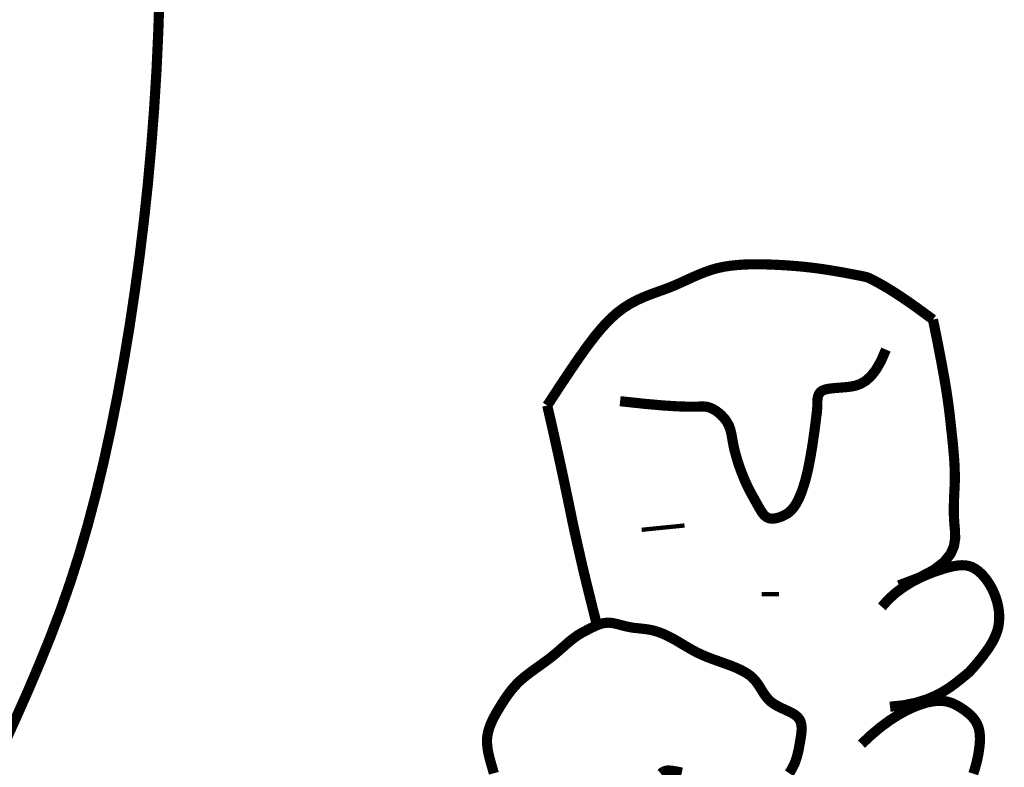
# Model space of a CAD drawing. Extents: x 0.5 to 9, y 0.5 to 11.5.
# Tile 137 of 139: x 7.87 to 8.093, y 2.394 to 2.563. Entities that reach past the tile are written whole.
import ezdxf

# ---------------------------------------------------------------- set-up
doc = ezdxf.new("R2010")
doc.units = 0
doc.header["$MEASUREMENT"] = 0
doc.layers.add('FACE', color=160, linetype='CONTINUOUS')

msp = doc.modelspace()

# ---------------------------------------------------------------- linework, layer by layer
at = {"layer": 'FACE', "color": 5}
for points, const_width in [([(7.90147, 2.56925), (7.90117, 2.56009), (7.90076, 2.55118), (7.90022, 2.54247), (7.89957, 2.53394), (7.89881, 2.52557), (7.89793, 2.51734), (7.89695, 2.50922), (7.89585, 2.50118), (7.89465, 2.49321), (7.89334, 2.48533), (7.89193, 2.47758), (7.89041, 2.46997), (7.88879, 2.46255), (7.88706, 2.45534), (7.88522, 2.44837), (7.88327, 2.44168), (7.88122, 2.43526), (7.87905, 2.42906), (7.87674, 2.42297), (7.87428, 2.41691), (7.87167, 2.41077), (7.86887, 2.40446), (7.86588, 2.3979)], 0.0023), ([(7.98915, 2.47536), (7.99177, 2.47936), (7.99411, 2.48289), (7.99623, 2.48599), (7.99815, 2.48869), (7.99992, 2.49102), (8.00158, 2.49302), (8.00317, 2.49471), (8.00472, 2.49614), (8.00628, 2.49734), (8.00783, 2.49833), (8.00938, 2.49916), (8.01091, 2.49986), (8.01242, 2.50046), (8.01391, 2.50101), (8.01537, 2.50153), (8.01678, 2.50205), (8.01815, 2.50262), (8.0195, 2.50322), (8.02082, 2.50382), (8.02213, 2.50442), (8.02346, 2.505), (8.0248, 2.50554), (8.02618, 2.50602), (8.02761, 2.50643), (8.02909, 2.50675), (8.03062, 2.50699), (8.03219, 2.50715), (8.03377, 2.50726), (8.03537, 2.50731), (8.03695, 2.50732), (8.03852, 2.50729), (8.04006, 2.50724), (8.04155, 2.50717), (8.04301, 2.50709), (8.04443, 2.50699), (8.04582, 2.50688), (8.04718, 2.50675), (8.04853, 2.5066), (8.04986, 2.50644), (8.05119, 2.50626), (8.05251, 2.50606), (8.0538, 2.50585), (8.05506, 2.50564), (8.05625, 2.50543), (8.05736, 2.50522), (8.05836, 2.50503), (8.05924, 2.50486), (8.05997, 2.50472), (8.06056, 2.5046), (8.06101, 2.5045), (8.06139, 2.50441), (8.06172, 2.5043), (8.06206, 2.50416), (8.06243, 2.50398), (8.06289, 2.50375), (8.06346, 2.50344), (8.0642, 2.50304), (8.06513, 2.50251), (8.06629, 2.50183), (8.06769, 2.50095), (8.06938, 2.49985), (8.07138, 2.49848), (8.07371, 2.49681), (8.07642, 2.49481)], 0.0023), ([(8.07642, 2.49481), (8.07748, 2.48957), (8.07832, 2.48522), (8.07897, 2.48163), (8.07946, 2.47869), (8.07982, 2.47626), (8.08009, 2.47423), (8.08029, 2.47248), (8.08047, 2.47087), (8.08063, 2.46931), (8.0808, 2.46779), (8.08095, 2.46629), (8.08108, 2.46482), (8.0812, 2.46339), (8.08129, 2.46198), (8.08134, 2.46061), (8.08137, 2.45928), (8.08135, 2.45797), (8.0813, 2.45669), (8.08124, 2.45541), (8.08118, 2.45411), (8.08114, 2.45279), (8.08113, 2.45143), (8.08117, 2.45), (8.08127, 2.4485), (8.08141, 2.44691), (8.08143, 2.44525), (8.08116, 2.44353), (8.08039, 2.44177), (8.07896, 2.43998), (8.07666, 2.43819), (8.0733, 2.43642), (8.06871, 2.43467)], 0.0023), ([(8.00564, 2.47634), (8.01115, 2.47575), (8.01543, 2.47537), (8.01865, 2.47517), (8.02101, 2.4751), (8.02267, 2.4751), (8.02382, 2.47513), (8.02463, 2.47513), (8.02528, 2.47506), (8.02593, 2.47488), (8.02658, 2.4746), (8.02723, 2.47422), (8.02786, 2.47377), (8.02846, 2.47326), (8.029, 2.4727), (8.02949, 2.47211), (8.02989, 2.47151), (8.03021, 2.4709), (8.03046, 2.47028), (8.03065, 2.46965), (8.0308, 2.469), (8.03093, 2.46832), (8.03105, 2.4676), (8.03119, 2.46683), (8.03135, 2.46601), (8.03156, 2.46513), (8.0318, 2.46421), (8.03208, 2.46326), (8.03238, 2.46229), (8.03271, 2.46132), (8.03306, 2.46037), (8.03342, 2.45945), (8.03378, 2.45857), (8.03414, 2.45776), (8.03451, 2.45699), (8.03486, 2.45628), (8.03522, 2.4556), (8.03556, 2.45497), (8.0359, 2.45437), (8.03622, 2.45379), (8.03653, 2.45324), (8.03683, 2.4527), (8.03712, 2.45219), (8.0374, 2.45171), (8.03768, 2.45126), (8.03798, 2.45086), (8.03828, 2.45051), (8.03861, 2.45023), (8.03896, 2.45001), (8.03934, 2.44986), (8.03974, 2.44979), (8.04016, 2.44977), (8.0406, 2.44981), (8.04104, 2.44989), (8.04148, 2.45001), (8.04192, 2.45016), (8.04235, 2.45033), (8.04277, 2.45053), (8.04317, 2.45074), (8.04357, 2.45099), (8.04395, 2.45128), (8.04432, 2.45163), (8.04469, 2.45204), (8.04506, 2.45252), (8.04542, 2.45308), (8.04579, 2.45374), (8.04615, 2.45448), (8.04651, 2.45532), (8.04686, 2.45626), (8.0472, 2.45729), (8.04754, 2.45843), (8.04786, 2.45967), (8.04817, 2.46101), (8.04846, 2.46245), (8.04874, 2.46396), (8.049, 2.46549), (8.04924, 2.46701), (8.04945, 2.46848), (8.04964, 2.46985), (8.0498, 2.47109), (8.04994, 2.47216), (8.05005, 2.47303), (8.05013, 2.47372), (8.05018, 2.47426), (8.05022, 2.47469), (8.05024, 2.47503), (8.05026, 2.47532), (8.05026, 2.4756), (8.05026, 2.47588), (8.05026, 2.47621), (8.05028, 2.47656), (8.05031, 2.47694), (8.05038, 2.47732), (8.0505, 2.47769), (8.05067, 2.47804), (8.05091, 2.47836), (8.05123, 2.47863), (8.05164, 2.47885), (8.05214, 2.47901), (8.05272, 2.47913), (8.05338, 2.47923), (8.05413, 2.4793), (8.05495, 2.47937), (8.05584, 2.47944), (8.05681, 2.47952), (8.05784, 2.47964), (8.05892, 2.47986), (8.06005, 2.48027), (8.0612, 2.48095), (8.06236, 2.48198), (8.06352, 2.48345), (8.06466, 2.48543), (8.06578, 2.48802)], 0.0023), ([(8.00042, 2.42565), (8.00041, 2.42568), (7.99971, 2.4284), (7.99902, 2.43116), (7.99834, 2.43392), (7.99767, 2.43665), (7.99703, 2.43936), (7.99642, 2.44204), (7.99582, 2.44469), (7.99524, 2.44732), (7.99469, 2.44992), (7.99416, 2.4525), (7.99362, 2.4551), (7.99306, 2.45777), (7.99247, 2.46052), (7.99186, 2.46334), (7.99122, 2.46624), (7.99056, 2.46921), (7.98987, 2.47225), (7.98915, 2.47536)], 0.0023), ([(8.01051, 2.44724), (8.02021, 2.44822)], 0.000969), ([(8.06484, 2.42981), (8.06637, 2.43152), (8.06805, 2.43302), (8.06981, 2.43431), (8.07162, 2.43543), (8.07344, 2.43637), (8.0752, 2.43715), (8.07687, 2.43779), (8.07841, 2.43831), (8.07978, 2.43871), (8.08099, 2.43899), (8.08205, 2.43917), (8.083, 2.43923), (8.08385, 2.43918), (8.08462, 2.43903), (8.08533, 2.43877), (8.08601, 2.43839), (8.08667, 2.43792), (8.08731, 2.43735), (8.08792, 2.4367), (8.0885, 2.43597), (8.08904, 2.43518), (8.08954, 2.43435), (8.08999, 2.43348), (8.09038, 2.43258), (8.09071, 2.43166), (8.09098, 2.43074), (8.09119, 2.4298), (8.09133, 2.42887), (8.0914, 2.42795), (8.0914, 2.42704), (8.09133, 2.42614), (8.09119, 2.42527), (8.09097, 2.42442), (8.09068, 2.4236), (8.09034, 2.42281), (8.08996, 2.42205), (8.08953, 2.42131), (8.08909, 2.42061), (8.08862, 2.41993), (8.08815, 2.41929), (8.08769, 2.41867), (8.08724, 2.4181), (8.0868, 2.41756), (8.08639, 2.41706), (8.08601, 2.41661), (8.08566, 2.41622), (8.08536, 2.41587), (8.08511, 2.41559), (8.08491, 2.41536), (8.08473, 2.41517), (8.08454, 2.41499), (8.0843, 2.41478), (8.08399, 2.41451), (8.08357, 2.41417), (8.08301, 2.41372), (8.08226, 2.41312), (8.08131, 2.41237), (8.08013, 2.41152), (8.07868, 2.4106), (8.07695, 2.40969), (8.07491, 2.40884), (8.07254, 2.40811), (8.06981, 2.40755), (8.0667, 2.40722)], 0.0023), ([(8.03767, 2.43271), (8.04155, 2.43271)], 0.000969), ([(7.97707, 2.39216), (7.97683, 2.39302), (7.97658, 2.39387), (7.97634, 2.39472), (7.97611, 2.39557), (7.97591, 2.39642), (7.97573, 2.39727), (7.97561, 2.39812), (7.97554, 2.39897), (7.97553, 2.39982), (7.97561, 2.40066), (7.97578, 2.40151), (7.97602, 2.40236), (7.97633, 2.4032), (7.9767, 2.40404), (7.97711, 2.40487), (7.97756, 2.40569), (7.97803, 2.4065), (7.97852, 2.40729), (7.979, 2.40807), (7.9795, 2.40884), (7.98001, 2.40959), (7.98054, 2.41033), (7.9811, 2.41105), (7.9817, 2.41175), (7.98234, 2.41244), (7.98304, 2.41312), (7.9838, 2.41378), (7.9846, 2.41442), (7.98544, 2.41506), (7.98629, 2.41569), (7.98716, 2.4163), (7.98802, 2.41692), (7.98886, 2.41753), (7.98967, 2.41813), (7.99043, 2.41874), (7.99116, 2.41934), (7.99184, 2.41993), (7.99249, 2.4205), (7.99312, 2.42105), (7.99371, 2.42157), (7.99428, 2.42205), (7.99484, 2.4225), (7.99538, 2.4229), (7.9959, 2.42327), (7.99641, 2.4236), (7.99692, 2.4239), (7.99741, 2.42417), (7.99791, 2.42443), (7.99839, 2.42468), (7.99888, 2.42493), (7.99936, 2.42517), (7.99985, 2.4254), (8.00034, 2.42562), (8.00084, 2.42582), (8.00134, 2.42598), (8.00186, 2.42611), (8.00238, 2.42619), (8.00292, 2.42622), (8.00347, 2.4262), (8.00404, 2.42612), (8.00462, 2.426), (8.0052, 2.42586), (8.0058, 2.4257), (8.0064, 2.42554), (8.007, 2.42539), (8.00761, 2.42526), (8.00821, 2.42515), (8.00882, 2.42506), (8.00943, 2.425), (8.01003, 2.42493), (8.01064, 2.42487), (8.01125, 2.4248), (8.01185, 2.42472), (8.01246, 2.42461), (8.01307, 2.42448), (8.01367, 2.42431), (8.01429, 2.42411), (8.0149, 2.42389), (8.01553, 2.42363), (8.01617, 2.42334), (8.01681, 2.42302), (8.01747, 2.42267), (8.01815, 2.4223), (8.01883, 2.4219), (8.01953, 2.42148), (8.02024, 2.42106), (8.02096, 2.42064), (8.02168, 2.42022), (8.0224, 2.41982), (8.02313, 2.41944), (8.02386, 2.4191), (8.02459, 2.41877), (8.02533, 2.41846), (8.02608, 2.41817), (8.02685, 2.41789), (8.02763, 2.41761), (8.02844, 2.41732), (8.02928, 2.41702), (8.03014, 2.41671), (8.03101, 2.41638), (8.03189, 2.41602), (8.03275, 2.41563), (8.03358, 2.4152), (8.03437, 2.41473), (8.0351, 2.41421), (8.03575, 2.41363), (8.03631, 2.413), (8.03681, 2.41232), (8.03727, 2.41162), (8.03771, 2.4109), (8.03815, 2.4102), (8.03864, 2.40952), (8.03917, 2.40888), (8.03979, 2.4083), (8.0405, 2.40779), (8.04129, 2.40734), (8.04212, 2.40693), (8.04296, 2.40654), (8.04378, 2.40616), (8.04454, 2.40578), (8.04522, 2.40536), (8.04577, 2.40491), (8.04619, 2.40439), (8.04647, 2.40383), (8.04663, 2.40321), (8.0467, 2.40256), (8.0467, 2.40188), (8.04664, 2.40118), (8.04654, 2.40046), (8.04642, 2.39973), (8.0463, 2.39901), (8.04617, 2.39828), (8.04604, 2.39756), (8.04588, 2.39684), (8.0457, 2.39613), (8.04549, 2.39544), (8.04525, 2.39475), (8.04497, 2.39407), (8.04465, 2.39342), (8.04429, 2.39278), (8.04389, 2.39217)], 0.0023), ([(8.06025, 2.39876), (8.06242, 2.4008), (8.06453, 2.40257), (8.06656, 2.40407), (8.06852, 2.40532), (8.07036, 2.40635), (8.0721, 2.40715), (8.0737, 2.40776), (8.07515, 2.40819), (8.07645, 2.40844), (8.0776, 2.40855), (8.07863, 2.40852), (8.07955, 2.40839), (8.08038, 2.40816), (8.08113, 2.40787), (8.08182, 2.40751), (8.08248, 2.40713), (8.08311, 2.40672), (8.08372, 2.4063), (8.08429, 2.40586), (8.08482, 2.4054), (8.0853, 2.40491), (8.08573, 2.40439), (8.08611, 2.40385), (8.08642, 2.40327), (8.08667, 2.40267), (8.08685, 2.40202), (8.08697, 2.40135), (8.08703, 2.40064), (8.08705, 2.3999), (8.08702, 2.39913), (8.08695, 2.39833), (8.08684, 2.39749), (8.08671, 2.39663), (8.08654, 2.39574), (8.08634, 2.39483), (8.0861, 2.39392), (8.08584, 2.39299), (8.08553, 2.39206)], 0.0023), ([(8.0196, 2.39231), (8.01884, 2.39247), (8.01813, 2.3926), (8.0175, 2.39271), (8.01694, 2.39277), (8.01644, 2.39278), (8.01599, 2.39272), (8.01559, 2.39259), (8.01522, 2.39237), (8.01489, 2.39206)], 0.0023)]:
    msp.add_lwpolyline(points, dxfattribs=dict(at, const_width=const_width))

doc.saveas('drawing.dxf')
